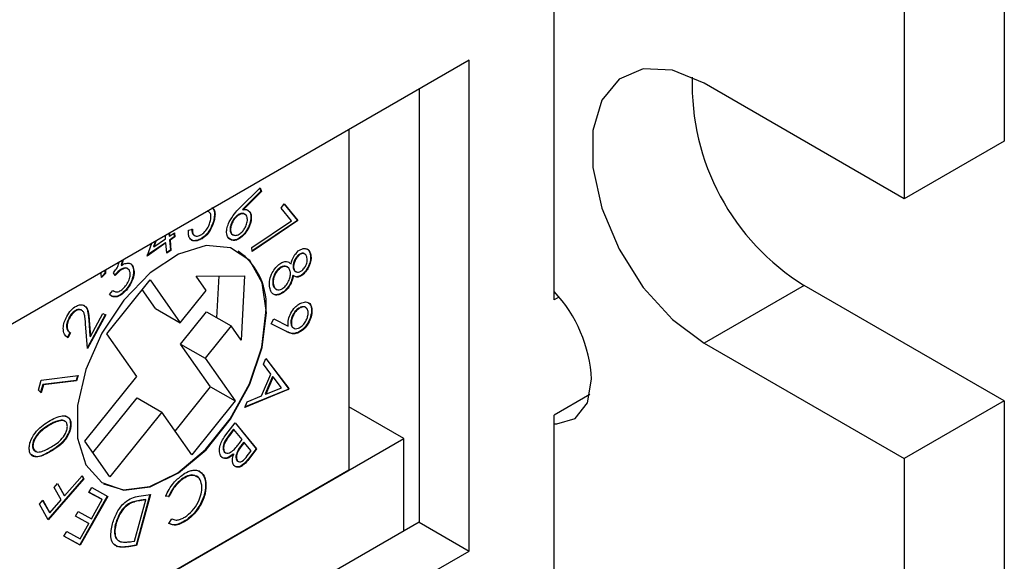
# Model space of a CAD drawing. Header units: millimetres. Extents: x 28 to 178, y 29 to 265.
# Tile 89 of 92: x 133.13 to 147.04, y 198.76 to 206.42. Entities that reach past the tile are written whole.
import ezdxf

# ---------------------------------------------------------------- set-up
doc = ezdxf.new("R2010")
doc.units = ezdxf.units.MM

msp = doc.modelspace()

# ---------------------------------------------------------------- linework, layer by layer
at = {"color": 7, "linetype": 'Continuous', "lineweight": 30}
for p, q in [((140.681, 202.459), (140.681, 211.931)), ((147.045, 209.89), (147.045, 204.705)), ((145.631, 209.074), (145.631, 203.888)), ((139.479, 205.848), (115.225, 191.846)), ((139.479, 198.907), (139.479, 205.848)), ((138.772, 205.44), (138.772, 199.315)), ((145.631, 203.888), (142.802, 205.521)), ((137.782, 204.868), (137.782, 200.05)), ((147.045, 204.705), (145.631, 203.888)), ((136.236, 203.755), (136.526, 204.042)), ((136.522, 204.038), (136.538, 203.997)), ((136.526, 204.042), (136.545, 203.993)), ((136.538, 203.997), (136.278, 203.737)), ((136.545, 203.993), (136.285, 203.733)), ((136.538, 203.997), (136.545, 203.993)), ((136.823, 203.757), (136.868, 203.816)), ((136.968, 203.578), (136.823, 203.757)), ((136.866, 203.813), (137.052, 203.583)), ((136.868, 203.816), (137.059, 203.579)), ((136.278, 203.737), (136.285, 203.733)), ((136.312, 203.665), (136.29, 203.678)), ((136.29, 203.678), (136.297, 203.674)), ((135.873, 203.597), (135.88, 203.593)), ((136.125, 203.553), (136.132, 203.549)), ((136.36, 203.488), (136.367, 203.484)), ((136.407, 203.198), (136.968, 203.578)), ((137.052, 203.583), (136.411, 203.149)), ((137.059, 203.579), (136.412, 203.141)), ((137.052, 203.583), (137.059, 203.579)), ((135.19, 203.322), (135.186, 203.37)), ((135.236, 203.399), (135.239, 203.365)), ((135.239, 203.365), (135.246, 203.361)), ((135.243, 203.402), (135.246, 203.361)), ((135.313, 203.352), (135.244, 203.305)), ((135.246, 203.361), (135.314, 203.408)), ((135.32, 203.348), (135.252, 203.301)), ((135.308, 203.403), (135.313, 203.352)), ((135.313, 203.352), (135.32, 203.348)), ((135.314, 203.408), (135.32, 203.348)), ((135.513, 203.443), (135.569, 203.457)), ((135.195, 203.263), (134.927, 203.078)), ((134.927, 203.078), (134.997, 203.26)), ((135.188, 203.267), (134.931, 203.09)), ((135.047, 203.29), (135.017, 203.212)), ((135.017, 203.212), (135.025, 203.208)), ((135.025, 203.208), (135.19, 203.322)), ((135.058, 203.296), (135.025, 203.208)), ((135.188, 203.267), (135.195, 203.263)), ((135.208, 203.119), (135.195, 203.263)), ((135.244, 203.305), (135.257, 203.162)), ((135.244, 203.305), (135.252, 203.301)), ((135.252, 203.301), (135.264, 203.158)), ((135.631, 203.299), (135.638, 203.295)), ((136.115, 203.307), (136.084, 203.33)), ((136.115, 203.307), (136.122, 203.303)), ((136.412, 203.141), (136.407, 203.198)), ((135.257, 203.162), (135.207, 203.127)), ((135.264, 203.158), (135.208, 203.119)), ((135.257, 203.162), (135.264, 203.158)), ((137.069, 203.096), (137.076, 203.092)), ((137.235, 203.101), (137.243, 203.097)), ((134.581, 203.02), (134.56, 202.951)), ((134.56, 202.951), (134.567, 202.946)), ((134.591, 203.026), (134.567, 202.946)), ((134.719, 202.942), (134.726, 202.938)), ((136.955, 202.973), (136.963, 202.969)), ((134.331, 202.837), (134.279, 202.777)), ((134.338, 202.832), (134.286, 202.773)), ((134.332, 202.877), (134.331, 202.837)), ((134.331, 202.837), (134.338, 202.832)), ((134.34, 202.881), (134.338, 202.832)), ((134.475, 202.802), (134.452, 202.842)), ((135.62, 202.795), (136.305, 202.799)), ((135.761, 202.593), (135.62, 202.795)), ((135.916, 202.205), (135.948, 202.797)), ((136.305, 202.799), (136.256, 201.889)), ((136.794, 202.904), (136.801, 202.9)), ((137.013, 202.795), (136.988, 202.805)), ((136.988, 202.805), (136.995, 202.801)), ((136.994, 202.906), (137.001, 202.902)), ((137.122, 202.819), (137.129, 202.815)), ((134.357, 201.978), (134.97, 202.74)), ((134.97, 202.74), (135.394, 202.136)), ((136.707, 202.676), (136.714, 202.672)), ((144.216, 202.663), (142.802, 201.847)), ((147.045, 201.03), (144.216, 202.663)), ((134.396, 202.535), (134.445, 202.592)), ((134.45, 202.588), (134.459, 202.583)), ((134.628, 202.602), (134.635, 202.598)), ((135.047, 202.336), (134.86, 202.603)), ((135.394, 202.136), (135.761, 202.593)), ((136.744, 202.531), (136.751, 202.527)), ((136.865, 202.579), (136.872, 202.575)), ((140.75, 202.499), (140.681, 202.459)), ((133.993, 202.317), (134, 202.313)), ((134.005, 202.311), (133.996, 202.316)), ((134.337, 202.249), (134.084, 201.784)), ((134.344, 202.246), (134.085, 201.769)), ((134.128, 201.941), (134.304, 202.265)), ((134.304, 202.265), (134.344, 202.246)), ((135.047, 202.336), (135.394, 202.136)), ((135.401, 201.833), (135.768, 202.29)), ((135.768, 202.29), (136.115, 202.09)), ((137.098, 202.355), (137.105, 202.351)), ((137.25, 202.272), (137.257, 202.268)), ((133.824, 202.206), (133.831, 202.202)), ((134.085, 201.769), (134.059, 202.12)), ((134.104, 202.174), (134.12, 201.945)), ((134.104, 202.174), (134.111, 202.17)), ((134.111, 202.17), (134.128, 201.941)), ((136.115, 202.09), (135.747, 201.633)), ((136.256, 201.889), (136.115, 202.09)), ((136.682, 202.121), (136.719, 202.189)), ((136.906, 202.007), (136.682, 202.121)), ((136.899, 202.011), (136.682, 202.121)), ((136.719, 202.189), (136.923, 202.089)), ((136.962, 202.163), (136.969, 202.159)), ((133.837, 201.995), (133.801, 201.928)), ((133.844, 201.991), (133.808, 201.924)), ((133.837, 201.995), (133.844, 201.991)), ((134.12, 201.945), (134.128, 201.941)), ((134.781, 201.375), (134.357, 201.978)), ((136.899, 202.011), (136.906, 202.007)), ((137.052, 201.994), (137.059, 201.99)), ((135.825, 201.23), (135.401, 201.833)), ((135.401, 201.833), (135.747, 201.633)), ((142.802, 201.847), (145.631, 200.214)), ((135.747, 201.633), (136.172, 201.03)), ((136.573, 201.551), (136.607, 201.631)), ((136.679, 201.41), (136.573, 201.551)), ((136.606, 201.628), (136.923, 201.21)), ((136.607, 201.631), (136.93, 201.206)), ((133.432, 201.325), (133.953, 201.387)), ((133.944, 201.386), (133.925, 201.32)), ((133.953, 201.387), (133.932, 201.316)), ((136.546, 201.1), (136.679, 201.41)), ((133.391, 201.183), (133.432, 201.325)), ((133.455, 201.263), (133.423, 201.152)), ((133.462, 201.259), (133.43, 201.146)), ((133.925, 201.32), (133.455, 201.263)), ((133.455, 201.263), (133.462, 201.259)), ((133.932, 201.316), (133.462, 201.259)), ((133.925, 201.32), (133.932, 201.316)), ((134.047, 200.46), (134.781, 201.375)), ((136.703, 201.374), (136.598, 201.128)), ((136.71, 201.37), (136.605, 201.124)), ((136.703, 201.374), (136.71, 201.37)), ((136.827, 201.215), (136.71, 201.37)), ((133.43, 201.146), (133.391, 201.183)), ((135.323, 200.604), (135.825, 201.23)), ((135.825, 201.23), (136.172, 201.03)), ((136.923, 201.189), (136.31, 200.938)), ((136.916, 201.193), (136.314, 200.947)), ((136.598, 201.128), (136.605, 201.124)), ((136.605, 201.124), (136.827, 201.215)), ((136.923, 201.21), (136.916, 201.193)), ((136.916, 201.193), (136.923, 201.189)), ((136.923, 201.21), (136.93, 201.206)), ((136.93, 201.206), (136.923, 201.189)), ((141.188, 201.119), (140.681, 200.826)), ((134.163, 200.294), (134.788, 201.071)), ((134.788, 201.071), (135.135, 200.871)), ((136.172, 201.03), (135.559, 200.268)), ((136.31, 200.938), (136.343, 201.015)), ((136.343, 201.015), (136.546, 201.1)), ((147.045, 201.03), (145.631, 200.214)), ((147.045, 201.03), (147.045, 193.886)), ((135.135, 200.871), (134.4, 199.957)), ((135.559, 200.268), (135.135, 200.871)), ((138.559, 200.499), (137.782, 200.948)), ((133.553, 200.697), (133.56, 200.693)), ((133.697, 200.755), (133.704, 200.751)), ((133.845, 200.699), (133.852, 200.694)), ((136.042, 200.551), (136.172, 200.722)), ((136.171, 200.72), (136.468, 200.354)), ((136.172, 200.722), (136.475, 200.35)), ((140.681, 196.743), (140.681, 200.826)), ((136.148, 200.628), (136.09, 200.551)), ((136.09, 200.551), (136.097, 200.547)), ((136.156, 200.624), (136.097, 200.547)), ((136.148, 200.628), (136.156, 200.624)), ((136.272, 200.482), (136.156, 200.624)), ((115.225, 187.029), (138.559, 200.499)), ((134.4, 199.957), (134.047, 200.46)), ((136.245, 200.447), (136.272, 200.482)), ((136.295, 200.448), (136.268, 200.413)), ((136.268, 200.413), (136.275, 200.409)), ((136.302, 200.444), (136.275, 200.409)), ((136.295, 200.448), (136.302, 200.444)), ((136.399, 200.325), (136.302, 200.444)), ((138.559, 199.193), (138.559, 200.499)), ((133.308, 200.397), (133.315, 200.393)), ((133.548, 200.312), (133.555, 200.308)), ((136.017, 200.311), (136.04, 200.297)), ((136.017, 200.311), (136.024, 200.307)), ((136.146, 200.28), (136.153, 200.276)), ((136.345, 200.253), (136.399, 200.325)), ((136.468, 200.354), (136.375, 200.231)), ((136.475, 200.35), (136.382, 200.227)), ((136.468, 200.354), (136.475, 200.35)), ((136.198, 200.187), (136.219, 200.174)), ((136.198, 200.187), (136.205, 200.183)), ((136.375, 200.231), (136.382, 200.227)), ((145.631, 200.214), (145.631, 193.069)), ((137.782, 200.05), (132.761, 197.152)), ((134.029, 199.932), (133.526, 199.355)), ((134.036, 199.928), (133.53, 199.348)), ((133.613, 199.806), (133.663, 199.863)), ((133.66, 199.86), (133.756, 199.691)), ((133.663, 199.863), (133.763, 199.687)), ((133.763, 199.687), (134.011, 199.971)), ((134.008, 199.968), (134.029, 199.932)), ((134.011, 199.971), (134.036, 199.928)), ((134.029, 199.932), (134.036, 199.928)), ((135.416, 199.922), (135.423, 199.918)), ((135.752, 199.88), (135.759, 199.876)), ((133.713, 199.63), (133.613, 199.806)), ((134.107, 199.736), (134.145, 199.804)), ((134.288, 199.638), (134.107, 199.737)), ((134.295, 199.634), (134.107, 199.736)), ((134.145, 199.804), (134.373, 199.68)), ((133.405, 199.568), (133.455, 199.625)), ((133.452, 199.622), (133.548, 199.452)), ((133.455, 199.625), (133.555, 199.448)), ((133.555, 199.448), (133.713, 199.63)), ((133.756, 199.691), (133.763, 199.687)), ((134.366, 199.684), (133.976, 198.995)), ((134.373, 199.68), (133.983, 198.991)), ((134.142, 199.364), (134.295, 199.634)), ((134.288, 199.638), (134.295, 199.634)), ((134.684, 199.585), (134.691, 199.581)), ((134.749, 199.046), (134.909, 199.63)), ((134.969, 199.704), (134.773, 198.988)), ((134.978, 199.705), (134.78, 198.983)), ((134.81, 199.681), (134.978, 199.705)), ((134.902, 199.634), (134.841, 199.625)), ((134.841, 199.625), (134.848, 199.621)), ((134.909, 199.63), (134.848, 199.621)), ((134.902, 199.634), (134.909, 199.63)), ((135.232, 199.68), (135.184, 199.685)), ((135.239, 199.676), (135.191, 199.681)), ((135.232, 199.68), (135.239, 199.676)), ((133.53, 199.348), (133.405, 199.568)), ((133.548, 199.452), (133.555, 199.448)), ((133.915, 199.399), (133.954, 199.466)), ((133.954, 199.466), (134.142, 199.364)), ((138.772, 199.315), (115.225, 185.722)), ((134.104, 199.296), (133.915, 199.399)), ((134.097, 199.3), (133.916, 199.399)), ((134.097, 199.3), (134.104, 199.296)), ((134.485, 199.303), (134.492, 199.299)), ((135.236, 199.295), (135.276, 199.363)), ((135.488, 199.349), (135.496, 199.345)), ((138.772, 199.315), (139.479, 198.907)), ((133.753, 199.117), (133.792, 199.185)), ((133.792, 199.185), (133.982, 199.081)), ((133.982, 199.081), (134.104, 199.296)), ((133.983, 198.991), (133.753, 199.117)), ((133.976, 198.995), (133.753, 199.117)), ((134.712, 199.041), (134.749, 199.046)), ((115.225, 184.906), (139.479, 198.907)), ((133.976, 198.995), (133.983, 198.991)), ((134.5, 198.973), (134.468, 199)), ((134.5, 198.973), (134.507, 198.969)), ((134.773, 198.988), (134.664, 198.972)), ((134.664, 198.972), (134.671, 198.968)), ((134.78, 198.983), (134.671, 198.968)), ((134.773, 198.988), (134.78, 198.983))]:
    msp.add_line(p, q, dxfattribs=at)
at = {"color": 7, "linetype": 'Continuous', "lineweight": 30, "flags": 128}
for points in [[(142.802, 205.521), (142.354, 205.706), (141.942, 205.726), (141.6, 205.581), (141.355, 205.283), (141.227, 204.855), (141.227, 204.332), (141.355, 203.756), (141.6, 203.175), (141.942, 202.635), (142.354, 202.18), (142.802, 201.847)], [(136.615, 202.275), (136.555, 202.698), (136.381, 203.015), (136.109, 203.196), (135.762, 203.227), (135.372, 203.105), (134.972, 202.84), (134.6, 202.456), (134.287, 201.987), (134.061, 201.474), (133.943, 200.964), (133.943, 200.502), (134.061, 200.128), (134.287, 199.876), (134.6, 199.768), (134.972, 199.815), (135.372, 200.011), (135.762, 200.339), (136.109, 200.77), (136.381, 201.267), (136.555, 201.784), (136.615, 202.275)], [(134.314, 199.858), (134.593, 199.773), (134.965, 199.819), (135.365, 200.015), (135.755, 200.343), (136.102, 200.775), (136.374, 201.271), (136.548, 201.788), (136.608, 202.279)], [(140.681, 200.707), (140.721, 200.706), (140.98, 200.782), (141.151, 201.002), (141.211, 201.336)]]:
    msp.add_lwpolyline(points, dxfattribs=at)
at = {"color": 7, "linetype": 'Continuous', "lineweight": 30}
for centre, radius, start, end in [((145.969, 205.502), 3.336, 178.1805, 238.3149), ((135.682, 202.385), 0.931, 353.5101, 55.1778), ((139.246, 201.231), 1.968, 3.0692, 43.1881)]:
    msp.add_arc(centre, radius, start, end, dxfattribs=at)
for points, knots in [([(135.841, 203.764), (135.851, 203.756), (135.875, 203.738), (135.885, 203.675), (135.877, 203.623), (135.873, 203.597)], [0, 0, 0, 0, 0.268692, 0.634011, 1, 1, 1, 1]), ([(135.848, 203.76), (135.858, 203.752), (135.882, 203.733), (135.892, 203.671), (135.884, 203.619), (135.88, 203.593)], [0, 0, 0, 0, 0.268692, 0.634011, 1, 1, 1, 1]), ([(136.087, 203.56), (136.111, 203.601), (136.155, 203.674), (136.211, 203.73), (136.236, 203.755)], [0, 0, 0, 0, 0.558187, 1, 1, 1, 1]), ([(135.825, 203.582), (135.828, 203.606), (135.835, 203.654), (135.816, 203.699), (135.792, 203.708), (135.784, 203.71)], [0, 0, 0, 0, 0.391632, 0.782208, 1, 1, 1, 1]), ([(136.29, 203.678), (136.275, 203.679), (136.244, 203.682), (136.194, 203.649), (136.152, 203.605), (136.134, 203.57), (136.125, 203.553)], [0, 0, 0, 0, 0.279515, 0.559299, 0.779571, 1, 1, 1, 1]), ([(136.297, 203.674), (136.282, 203.675), (136.252, 203.677), (136.201, 203.645), (136.159, 203.601), (136.141, 203.566), (136.132, 203.549)], [0, 0, 0, 0, 0.279515, 0.559299, 0.779571, 1, 1, 1, 1]), ([(136.285, 203.733), (136.296, 203.735), (136.314, 203.738), (136.331, 203.735), (136.338, 203.734)], [0, 0, 0, 0, 0.5600553, 1, 1, 1, 1]), ([(136.322, 203.496), (136.331, 203.519), (136.348, 203.564), (136.345, 203.621), (136.329, 203.66), (136.308, 203.669), (136.297, 203.674)], [0, 0, 0, 0, 0.279514, 0.559264, 0.779609, 1, 1, 1, 1]), ([(136.331, 203.738), (136.348, 203.729), (136.384, 203.71), (136.398, 203.639), (136.39, 203.562), (136.37, 203.513), (136.36, 203.488)], [0, 0, 0, 0, 0.279381, 0.559058, 0.779406, 1, 1, 1, 1]), ([(136.338, 203.734), (136.355, 203.724), (136.391, 203.706), (136.405, 203.635), (136.397, 203.558), (136.377, 203.509), (136.367, 203.484)], [0, 0, 0, 0, 0.279381, 0.559058, 0.779406, 1, 1, 1, 1]), ([(135.873, 203.597), (135.862, 203.56), (135.84, 203.484), (135.773, 203.386), (135.699, 203.322), (135.654, 203.307), (135.631, 203.299)], [0, 0, 0, 0, 0.279892, 0.559324, 0.779414, 1, 1, 1, 1]), ([(135.88, 203.593), (135.869, 203.556), (135.847, 203.48), (135.78, 203.382), (135.706, 203.318), (135.661, 203.303), (135.638, 203.295)], [0, 0, 0, 0, 0.279892, 0.559324, 0.779414, 1, 1, 1, 1]), ([(135.656, 203.362), (135.676, 203.371), (135.718, 203.388), (135.772, 203.452), (135.808, 203.519), (135.819, 203.561), (135.825, 203.582)], [0, 0, 0, 0, 0.279066, 0.558819, 0.779268, 1, 1, 1, 1]), ([(136.122, 203.303), (136.103, 203.312), (136.066, 203.331), (136.048, 203.403), (136.056, 203.483), (136.077, 203.534), (136.087, 203.56)], [0, 0, 0, 0, 0.279648, 0.559059, 0.779524, 1, 1, 1, 1]), ([(136.125, 203.553), (136.116, 203.53), (136.098, 203.485), (136.101, 203.429), (136.118, 203.39), (136.139, 203.381), (136.149, 203.376)], [0, 0, 0, 0, 0.279551, 0.559322, 0.779639, 1, 1, 1, 1]), ([(136.132, 203.549), (136.123, 203.526), (136.105, 203.481), (136.108, 203.425), (136.125, 203.386), (136.146, 203.377), (136.156, 203.372)], [0, 0, 0, 0, 0.279551, 0.559322, 0.779639, 1, 1, 1, 1]), ([(136.36, 203.488), (136.342, 203.456), (136.307, 203.392), (136.234, 203.329), (136.167, 203.3), (136.132, 203.305), (136.115, 203.307)], [0, 0, 0, 0, 0.279662, 0.559018, 0.779492, 1, 1, 1, 1]), ([(136.367, 203.484), (136.349, 203.452), (136.314, 203.388), (136.241, 203.325), (136.174, 203.296), (136.139, 203.301), (136.122, 203.303)], [0, 0, 0, 0, 0.279662, 0.559018, 0.779492, 1, 1, 1, 1]), ([(136.156, 203.372), (136.172, 203.371), (136.202, 203.368), (136.252, 203.401), (136.295, 203.445), (136.313, 203.479), (136.322, 203.496)], [0, 0, 0, 0, 0.279536, 0.559271, 0.779615, 1, 1, 1, 1]), ([(135.638, 203.295), (135.616, 203.292), (135.572, 203.286), (135.53, 203.322), (135.51, 203.377), (135.512, 203.421), (135.513, 203.443)], [0, 0, 0, 0, 0.279879, 0.559319, 0.779548, 1, 1, 1, 1]), ([(135.562, 203.461), (135.562, 203.443), (135.561, 203.407), (135.58, 203.377), (135.598, 203.371), (135.603, 203.369)], [0, 0, 0, 0, 0.408812, 0.81611, 1, 1, 1, 1]), ([(135.569, 203.457), (135.569, 203.439), (135.568, 203.402), (135.591, 203.37), (135.621, 203.357), (135.644, 203.36), (135.656, 203.362)], [0, 0, 0, 0, 0.2801597, 0.5592824, 0.7796479, 1, 1, 1, 1]), ([(135.631, 203.299), (135.608, 203.295), (135.573, 203.288), (135.552, 203.31), (135.544, 203.317)], [0, 0, 0, 0, 0.646555, 1, 1, 1, 1]), ([(136.963, 202.969), (136.974, 203.008), (136.994, 203.077), (137.043, 203.128), (137.065, 203.15)], [0, 0, 0, 0, 0.5599852, 1, 1, 1, 1]), ([(137.069, 203.096), (137.055, 203.081), (137.026, 203.052), (137.002, 202.995), (136.99, 202.945), (136.993, 202.919), (136.994, 202.906)], [0, 0, 0, 0, 0.278616, 0.558889, 0.779445, 1, 1, 1, 1]), ([(137.076, 203.092), (137.062, 203.077), (137.033, 203.048), (137.009, 202.991), (136.997, 202.941), (137, 202.915), (137.001, 202.902)], [0, 0, 0, 0, 0.278616, 0.558889, 0.779445, 1, 1, 1, 1]), ([(137.065, 203.15), (137.088, 203.164), (137.135, 203.192), (137.191, 203.183), (137.227, 203.149), (137.237, 203.114), (137.243, 203.097)], [0, 0, 0, 0, 0.278866, 0.55844, 0.77921, 1, 1, 1, 1]), ([(137.157, 203.104), (137.151, 203.109), (137.136, 203.121), (137.104, 203.119), (137.081, 203.104), (137.069, 203.096)], [0, 0, 0, 0, 0.318205, 0.659324, 1, 1, 1, 1]), ([(137.188, 203.056), (137.184, 203.07), (137.176, 203.099), (137.146, 203.116), (137.111, 203.115), (137.088, 203.1), (137.076, 203.092)], [0, 0, 0, 0, 0.280337, 0.560129, 0.780207, 1, 1, 1, 1]), ([(137.12, 202.874), (137.134, 202.888), (137.162, 202.917), (137.186, 202.972), (137.194, 203.02), (137.19, 203.044), (137.188, 203.056)], [0, 0, 0, 0, 0.2786649, 0.5585246, 0.7789397, 1, 1, 1, 1]), ([(137.235, 203.101), (137.237, 203.076), (137.242, 203.026), (137.215, 202.941), (137.173, 202.868), (137.139, 202.835), (137.122, 202.819)], [0, 0, 0, 0, 0.279935, 0.559678, 0.779944, 1, 1, 1, 1]), ([(137.243, 203.097), (137.245, 203.072), (137.249, 203.022), (137.222, 202.937), (137.18, 202.864), (137.146, 202.831), (137.129, 202.815)], [0, 0, 0, 0, 0.279935, 0.559678, 0.779944, 1, 1, 1, 1]), ([(137.171, 203.182), (137.176, 203.182), (137.196, 203.181), (137.22, 203.151), (137.23, 203.118), (137.235, 203.101)], [0, 0, 0, 0, 0.127465, 0.563713, 1, 1, 1, 1]), ([(134.452, 202.842), (134.466, 202.86), (134.495, 202.896), (134.525, 202.951), (134.53, 202.982), (134.532, 202.992)], [0, 0, 0, 0, 0.403844, 0.807021, 1, 1, 1, 1]), ([(134.567, 202.946), (134.582, 202.956), (134.61, 202.973), (134.637, 202.976), (134.648, 202.978)], [0, 0, 0, 0, 0.559854, 1, 1, 1, 1]), ([(134.719, 202.942), (134.728, 202.916), (134.745, 202.866), (134.726, 202.765), (134.684, 202.673), (134.647, 202.625), (134.628, 202.602)], [0, 0, 0, 0, 0.279436, 0.558843, 0.77928, 1, 1, 1, 1]), ([(134.726, 202.938), (134.735, 202.912), (134.752, 202.862), (134.733, 202.761), (134.691, 202.669), (134.654, 202.621), (134.635, 202.598)], [0, 0, 0, 0, 0.279436, 0.558843, 0.77928, 1, 1, 1, 1]), ([(134.648, 202.978), (134.666, 202.977), (134.699, 202.975), (134.718, 202.949), (134.726, 202.938)], [0, 0, 0, 0, 0.559513, 1, 1, 1, 1]), ([(134.683, 202.973), (134.686, 202.972), (134.702, 202.97), (134.711, 202.954), (134.719, 202.942)], [0, 0, 0, 0, 0.169218, 1, 1, 1, 1]), ([(136.662, 202.63), (136.658, 202.659), (136.65, 202.716), (136.682, 202.816), (136.731, 202.902), (136.772, 202.94), (136.792, 202.959)], [0, 0, 0, 0, 0.280583, 0.559317, 0.779866, 1, 1, 1, 1]), ([(136.792, 202.959), (136.81, 202.972), (136.847, 202.998), (136.912, 203.007), (136.943, 202.984), (136.963, 202.969)], [0, 0, 0, 0, 0.280139, 0.560052, 1, 1, 1, 1]), ([(136.916, 202.917), (136.905, 202.925), (136.884, 202.94), (136.84, 202.935), (136.809, 202.915), (136.794, 202.904)], [0, 0, 0, 0, 0.347848, 0.674102, 1, 1, 1, 1]), ([(136.952, 202.861), (136.946, 202.879), (136.935, 202.916), (136.893, 202.934), (136.847, 202.932), (136.816, 202.911), (136.801, 202.9)], [0, 0, 0, 0, 0.279987, 0.559734, 0.779987, 1, 1, 1, 1]), ([(134.286, 202.773), (134.28, 202.796), (134.274, 202.818), (134.28, 202.846), (134.28, 202.846)], [0, 0, 0, 0, 0.994088, 1, 1, 1, 1]), ([(134.66, 202.891), (134.655, 202.896), (134.642, 202.911), (134.609, 202.912), (134.546, 202.889), (134.5, 202.84), (134.468, 202.806)], [0, 0, 0, 0, 0.114364, 0.317852, 0.521196, 1, 1, 1, 1]), ([(134.678, 202.877), (134.67, 202.886), (134.654, 202.905), (134.616, 202.908), (134.553, 202.885), (134.507, 202.836), (134.475, 202.802)], [0, 0, 0, 0, 0.1866695, 0.3735446, 0.5602864, 1, 1, 1, 1]), ([(134.612, 202.641), (134.628, 202.662), (134.661, 202.704), (134.687, 202.775), (134.694, 202.837), (134.683, 202.863), (134.678, 202.877)], [0, 0, 0, 0, 0.280281, 0.559577, 0.779874, 1, 1, 1, 1]), ([(136.794, 202.904), (136.777, 202.887), (136.741, 202.852), (136.711, 202.782), (136.701, 202.722), (136.705, 202.691), (136.707, 202.676)], [0, 0, 0, 0, 0.279173, 0.558361, 0.778964, 1, 1, 1, 1]), ([(136.801, 202.9), (136.784, 202.883), (136.748, 202.848), (136.718, 202.778), (136.708, 202.718), (136.712, 202.687), (136.714, 202.672)], [0, 0, 0, 0, 0.279173, 0.558361, 0.778964, 1, 1, 1, 1]), ([(136.86, 202.632), (136.877, 202.649), (136.912, 202.684), (136.942, 202.753), (136.957, 202.814), (136.953, 202.845), (136.952, 202.861)], [0, 0, 0, 0, 0.278789, 0.558883, 0.779367, 1, 1, 1, 1]), ([(136.988, 202.805), (136.983, 202.782), (136.973, 202.736), (136.944, 202.671), (136.906, 202.616), (136.879, 202.592), (136.865, 202.579)], [0, 0, 0, 0, 0.28046, 0.559996, 0.779941, 1, 1, 1, 1]), ([(136.995, 202.801), (136.99, 202.778), (136.98, 202.732), (136.951, 202.667), (136.913, 202.612), (136.886, 202.588), (136.872, 202.575)], [0, 0, 0, 0, 0.28046, 0.559996, 0.779941, 1, 1, 1, 1]), ([(136.994, 202.906), (136.999, 202.892), (137.006, 202.868), (137.026, 202.861), (137.034, 202.858)], [0, 0, 0, 0, 0.599327, 1, 1, 1, 1]), ([(137.129, 202.815), (137.115, 202.805), (137.086, 202.784), (137.037, 202.776), (137.011, 202.791), (136.995, 202.801)], [0, 0, 0, 0, 0.2802254, 0.5602804, 1, 1, 1, 1]), ([(137.001, 202.902), (137.006, 202.889), (137.016, 202.861), (137.048, 202.846), (137.085, 202.851), (137.108, 202.866), (137.12, 202.874)], [0, 0, 0, 0, 0.279898, 0.559611, 0.780046, 1, 1, 1, 1]), ([(137.122, 202.819), (137.108, 202.808), (137.079, 202.788), (137.052, 202.786), (137.039, 202.784)], [0, 0, 0, 0, 0.500152, 1, 1, 1, 1]), ([(134.518, 202.573), (134.536, 202.581), (134.569, 202.594), (134.598, 202.627), (134.612, 202.641)], [0, 0, 0, 0, 0.558655, 1, 1, 1, 1]), ([(136.707, 202.676), (136.712, 202.657), (136.72, 202.624), (136.746, 202.614), (136.757, 202.61)], [0, 0, 0, 0, 0.575792, 1, 1, 1, 1]), ([(136.714, 202.672), (136.719, 202.654), (136.73, 202.617), (136.769, 202.597), (136.815, 202.601), (136.845, 202.621), (136.86, 202.632)], [0, 0, 0, 0, 0.280388, 0.559622, 0.779924, 1, 1, 1, 1]), ([(134.635, 202.598), (134.611, 202.573), (134.564, 202.524), (134.49, 202.495), (134.434, 202.503), (134.409, 202.524), (134.396, 202.535)], [0, 0, 0, 0, 0.279855, 0.558965, 0.779251, 1, 1, 1, 1]), ([(134.628, 202.602), (134.604, 202.577), (134.556, 202.528), (134.484, 202.5), (134.433, 202.506), (134.411, 202.522), (134.403, 202.529)], [0, 0, 0, 0, 0.30368, 0.60655, 0.84559, 1, 1, 1, 1]), ([(134.445, 202.592), (134.457, 202.584), (134.478, 202.57), (134.506, 202.572), (134.518, 202.573)], [0, 0, 0, 0, 0.560699, 1, 1, 1, 1]), ([(136.751, 202.527), (136.738, 202.53), (136.712, 202.535), (136.679, 202.568), (136.668, 202.607), (136.662, 202.63)], [0, 0, 0, 0, 0.2800552, 0.560189, 1, 1, 1, 1]), ([(136.744, 202.531), (136.731, 202.533), (136.714, 202.535), (136.703, 202.546), (136.7, 202.549)], [0, 0, 0, 0, 0.806488, 1, 1, 1, 1]), ([(136.865, 202.579), (136.842, 202.563), (136.799, 202.533), (136.761, 202.532), (136.744, 202.531)], [0, 0, 0, 0, 0.559367, 1, 1, 1, 1]), ([(136.872, 202.575), (136.849, 202.559), (136.806, 202.529), (136.768, 202.528), (136.751, 202.527)], [0, 0, 0, 0, 0.559367, 1, 1, 1, 1]), ([(133.794, 202.225), (133.813, 202.256), (133.851, 202.318), (133.923, 202.373), (133.988, 202.396), (134.02, 202.387), (134.036, 202.382)], [0, 0, 0, 0, 0.279999, 0.559254, 0.779604, 1, 1, 1, 1]), ([(134.029, 202.386), (134.047, 202.372), (134.076, 202.349), (134.091, 202.287), (134.099, 202.232), (134.102, 202.193), (134.104, 202.174)], [0, 0, 0, 0, 0.3384567, 0.5587886, 0.7793737, 1, 1, 1, 1]), ([(134.036, 202.382), (134.054, 202.368), (134.083, 202.345), (134.098, 202.283), (134.106, 202.228), (134.109, 202.189), (134.111, 202.17)], [0, 0, 0, 0, 0.3384567, 0.5587886, 0.7793737, 1, 1, 1, 1]), ([(136.922, 202.157), (136.929, 202.188), (136.943, 202.25), (136.998, 202.333), (137.057, 202.392), (137.095, 202.41), (137.114, 202.419)], [0, 0, 0, 0, 0.279344, 0.559039, 0.779413, 1, 1, 1, 1]), ([(137.17, 202.347), (137.17, 202.348), (137.163, 202.359), (137.137, 202.365), (137.111, 202.358), (137.098, 202.355)], [0, 0, 0, 0, 0.0442265, 0.5219591, 1, 1, 1, 1]), ([(137.114, 202.419), (137.139, 202.425), (137.19, 202.438), (137.238, 202.4), (137.261, 202.341), (137.259, 202.292), (137.257, 202.268)], [0, 0, 0, 0, 0.279603, 0.559021, 0.779544, 1, 1, 1, 1]), ([(137.186, 202.427), (137.202, 202.419), (137.233, 202.404), (137.254, 202.344), (137.251, 202.296), (137.25, 202.272)], [0, 0, 0, 0, 0.353799, 0.676948, 1, 1, 1, 1]), ([(133.808, 201.924), (133.789, 201.938), (133.753, 201.966), (133.739, 202.05), (133.753, 202.141), (133.78, 202.197), (133.794, 202.225)], [0, 0, 0, 0, 0.2799972, 0.5595152, 0.7796589, 1, 1, 1, 1]), ([(133.993, 202.317), (133.978, 202.321), (133.949, 202.327), (133.898, 202.298), (133.855, 202.257), (133.834, 202.223), (133.824, 202.206)], [0, 0, 0, 0, 0.279184, 0.559034, 0.779399, 1, 1, 1, 1]), ([(134, 202.313), (133.985, 202.317), (133.956, 202.323), (133.905, 202.294), (133.862, 202.253), (133.841, 202.219), (133.831, 202.202)], [0, 0, 0, 0, 0.279184, 0.559034, 0.779399, 1, 1, 1, 1]), ([(134.059, 202.12), (134.057, 202.146), (134.053, 202.19), (134.045, 202.247), (134.031, 202.291), (134.01, 202.306), (134, 202.313)], [0, 0, 0, 0, 0.3405203, 0.5607913, 0.7805334, 1, 1, 1, 1]), ([(137.098, 202.355), (137.081, 202.346), (137.045, 202.327), (137.002, 202.273), (136.972, 202.216), (136.965, 202.181), (136.962, 202.163)], [0, 0, 0, 0, 0.279535, 0.559334, 0.779627, 1, 1, 1, 1]), ([(137.105, 202.351), (137.088, 202.342), (137.052, 202.323), (137.009, 202.268), (136.979, 202.211), (136.972, 202.177), (136.969, 202.159)], [0, 0, 0, 0, 0.279535, 0.559334, 0.779627, 1, 1, 1, 1]), ([(137.25, 202.272), (137.243, 202.24), (137.229, 202.175), (137.174, 202.087), (137.111, 202.024), (137.072, 202.004), (137.052, 201.994)], [0, 0, 0, 0, 0.279684, 0.559077, 0.779543, 1, 1, 1, 1]), ([(137.257, 202.268), (137.25, 202.236), (137.236, 202.171), (137.181, 202.083), (137.119, 202.02), (137.079, 202), (137.059, 201.99)], [0, 0, 0, 0, 0.279684, 0.559077, 0.779543, 1, 1, 1, 1]), ([(137.067, 202.058), (137.084, 202.067), (137.12, 202.085), (137.163, 202.14), (137.193, 202.197), (137.2, 202.232), (137.203, 202.25)], [0, 0, 0, 0, 0.279475, 0.559279, 0.779583, 1, 1, 1, 1]), ([(137.203, 202.25), (137.204, 202.27), (137.205, 202.312), (137.18, 202.347), (137.145, 202.362), (137.119, 202.355), (137.105, 202.351)], [0, 0, 0, 0, 0.279501, 0.559305, 0.779581, 1, 1, 1, 1]), ([(133.824, 202.206), (133.813, 202.181), (133.789, 202.13), (133.788, 202.063), (133.807, 202.019), (133.827, 202.003), (133.837, 201.995)], [0, 0, 0, 0, 0.279451, 0.55856, 0.779032, 1, 1, 1, 1]), ([(133.831, 202.202), (133.82, 202.177), (133.796, 202.126), (133.795, 202.059), (133.814, 202.015), (133.834, 201.999), (133.844, 201.991)], [0, 0, 0, 0, 0.279451, 0.55856, 0.779032, 1, 1, 1, 1]), ([(136.923, 202.089), (136.921, 202.101), (136.919, 202.122), (136.921, 202.146), (136.922, 202.157)], [0, 0, 0, 0, 0.560014, 1, 1, 1, 1]), ([(136.962, 202.163), (136.961, 202.143), (136.96, 202.101), (136.981, 202.067), (137.001, 202.061), (137.007, 202.06)], [0, 0, 0, 0, 0.4075123, 0.8153415, 1, 1, 1, 1]), ([(136.969, 202.159), (136.968, 202.138), (136.966, 202.097), (136.992, 202.061), (137.026, 202.046), (137.053, 202.054), (137.067, 202.058)], [0, 0, 0, 0, 0.279567, 0.559352, 0.779627, 1, 1, 1, 1]), ([(137.052, 201.994), (137.032, 201.989), (136.999, 201.98), (136.959, 201.986), (136.928, 201.997), (136.909, 202.006), (136.899, 202.011)], [0, 0, 0, 0, 0.339327, 0.559481, 0.779714, 1, 1, 1, 1]), ([(137.059, 201.99), (137.039, 201.985), (137.006, 201.976), (136.967, 201.982), (136.935, 201.993), (136.916, 202.002), (136.906, 202.007)], [0, 0, 0, 0, 0.339327, 0.559481, 0.779714, 1, 1, 1, 1]), ([(133.261, 200.36), (133.263, 200.38), (133.266, 200.42), (133.296, 200.507), (133.39, 200.649), (133.491, 200.712), (133.559, 200.754)], [0, 0, 0, 0, 0.125662, 0.251259, 0.500649, 1, 1, 1, 1]), ([(133.553, 200.697), (133.5, 200.665), (133.421, 200.617), (133.341, 200.513), (133.313, 200.445), (133.31, 200.413), (133.308, 200.397)], [0, 0, 0, 0, 0.5002379, 0.7492686, 0.8747506, 1, 1, 1, 1]), ([(133.56, 200.693), (133.507, 200.661), (133.428, 200.613), (133.348, 200.509), (133.32, 200.441), (133.317, 200.409), (133.315, 200.393)], [0, 0, 0, 0, 0.5002379, 0.7492686, 0.8747506, 1, 1, 1, 1]), ([(133.845, 200.699), (133.844, 200.679), (133.841, 200.639), (133.811, 200.553), (133.716, 200.413), (133.615, 200.353), (133.548, 200.312)], [0, 0, 0, 0, 0.125611, 0.251176, 0.500319, 1, 1, 1, 1]), ([(133.697, 200.755), (133.671, 200.748), (133.623, 200.736), (133.574, 200.709), (133.553, 200.697)], [0, 0, 0, 0, 0.559635, 1, 1, 1, 1]), ([(133.852, 200.694), (133.851, 200.675), (133.848, 200.635), (133.818, 200.549), (133.723, 200.409), (133.622, 200.348), (133.555, 200.308)], [0, 0, 0, 0, 0.125611, 0.251176, 0.500319, 1, 1, 1, 1]), ([(133.559, 200.754), (133.627, 200.788), (133.728, 200.84), (133.82, 200.803), (133.849, 200.75), (133.851, 200.713), (133.852, 200.694)], [0, 0, 0, 0, 0.499376, 0.748754, 0.874381, 1, 1, 1, 1]), ([(133.704, 200.751), (133.678, 200.744), (133.63, 200.732), (133.581, 200.705), (133.56, 200.693)], [0, 0, 0, 0, 0.559635, 1, 1, 1, 1]), ([(133.766, 200.74), (133.764, 200.743), (133.748, 200.761), (133.721, 200.758), (133.697, 200.755)], [0, 0, 0, 0, 0.142258, 1, 1, 1, 1]), ([(133.802, 200.668), (133.8, 200.685), (133.796, 200.718), (133.763, 200.753), (133.726, 200.752), (133.704, 200.751)], [0, 0, 0, 0, 0.280103, 0.560677, 1, 1, 1, 1]), ([(133.772, 200.812), (133.789, 200.808), (133.819, 200.8), (133.842, 200.753), (133.844, 200.717), (133.845, 200.699)], [0, 0, 0, 0, 0.385742, 0.692882, 1, 1, 1, 1]), ([(133.557, 200.371), (133.61, 200.401), (133.689, 200.446), (133.769, 200.552), (133.797, 200.62), (133.8, 200.652), (133.802, 200.668)], [0, 0, 0, 0, 0.500415, 0.749227, 0.87471, 1, 1, 1, 1]), ([(135.975, 200.242), (135.964, 200.262), (135.943, 200.304), (135.957, 200.397), (135.993, 200.482), (136.026, 200.528), (136.042, 200.551)], [0, 0, 0, 0, 0.279156, 0.558637, 0.77905, 1, 1, 1, 1]), ([(136.09, 200.551), (136.06, 200.511), (136.014, 200.45), (135.996, 200.356), (136.01, 200.326), (136.017, 200.311)], [0, 0, 0, 0, 0.49996, 0.750231, 1, 1, 1, 1]), ([(136.097, 200.547), (136.067, 200.507), (136.021, 200.446), (136.003, 200.352), (136.017, 200.322), (136.024, 200.307)], [0, 0, 0, 0, 0.49996, 0.750231, 1, 1, 1, 1]), ([(136.157, 200.34), (136.174, 200.359), (136.204, 200.393), (136.233, 200.43), (136.245, 200.447)], [0, 0, 0, 0, 0.559683, 1, 1, 1, 1]), ([(136.268, 200.413), (136.239, 200.374), (136.203, 200.327), (136.185, 200.262), (136.181, 200.221), (136.191, 200.2), (136.198, 200.187)], [0, 0, 0, 0, 0.499313, 0.625099, 0.750888, 1, 1, 1, 1]), ([(133.555, 200.308), (133.488, 200.272), (133.387, 200.219), (133.294, 200.252), (133.265, 200.305), (133.263, 200.342), (133.261, 200.36)], [0, 0, 0, 0, 0.499703, 0.748888, 0.874444, 1, 1, 1, 1]), ([(133.548, 200.312), (133.479, 200.273), (133.378, 200.217), (133.31, 200.257), (133.288, 200.27)], [0, 0, 0, 0, 0.6884188, 1, 1, 1, 1]), ([(133.308, 200.397), (133.309, 200.383), (133.312, 200.355), (133.33, 200.324), (133.352, 200.322), (133.362, 200.321)], [0, 0, 0, 0, 0.343073, 0.686554, 1, 1, 1, 1]), ([(133.315, 200.393), (133.316, 200.379), (133.319, 200.35), (133.346, 200.312), (133.424, 200.297), (133.504, 200.341), (133.557, 200.371)], [0, 0, 0, 0, 0.125273, 0.250695, 0.499566, 1, 1, 1, 1]), ([(136.153, 200.276), (136.134, 200.261), (136.097, 200.23), (136.045, 200.211), (136.002, 200.216), (135.984, 200.233), (135.975, 200.242)], [0, 0, 0, 0, 0.280529, 0.559784, 0.779822, 1, 1, 1, 1]), ([(136.146, 200.28), (136.127, 200.265), (136.09, 200.234), (136.038, 200.216), (136, 200.219), (135.986, 200.232), (135.98, 200.236)], [0, 0, 0, 0, 0.30893, 0.616457, 0.858772, 1, 1, 1, 1]), ([(136.024, 200.307), (136.033, 200.3), (136.051, 200.285), (136.1, 200.292), (136.135, 200.322), (136.157, 200.34)], [0, 0, 0, 0, 0.280373, 0.560841, 1, 1, 1, 1]), ([(136.156, 200.118), (136.149, 200.128), (136.137, 200.148), (136.131, 200.202), (136.144, 200.248), (136.153, 200.276)], [0, 0, 0, 0, 0.28065, 0.561239, 1, 1, 1, 1]), ([(136.275, 200.409), (136.246, 200.37), (136.21, 200.322), (136.192, 200.258), (136.188, 200.217), (136.198, 200.196), (136.205, 200.183)], [0, 0, 0, 0, 0.499313, 0.625099, 0.750888, 1, 1, 1, 1]), ([(136.375, 200.231), (136.354, 200.204), (136.313, 200.152), (136.245, 200.099), (136.185, 200.091), (136.161, 200.112), (136.149, 200.122)], [0, 0, 0, 0, 0.281414, 0.5601364, 0.779988, 1, 1, 1, 1]), ([(136.382, 200.227), (136.361, 200.2), (136.32, 200.148), (136.252, 200.095), (136.192, 200.087), (136.168, 200.108), (136.156, 200.118)], [0, 0, 0, 0, 0.281414, 0.5601364, 0.779988, 1, 1, 1, 1]), ([(136.205, 200.183), (136.213, 200.175), (136.226, 200.164), (136.251, 200.168), (136.291, 200.186), (136.321, 200.223), (136.345, 200.253)], [0, 0, 0, 0, 0.249812, 0.375488, 0.50121, 1, 1, 1, 1]), ([(135.42, 199.977), (135.449, 199.997), (135.498, 200.029), (135.565, 200.05), (135.618, 200.055), (135.648, 200.044), (135.663, 200.039)], [0, 0, 0, 0, 0.339844, 0.559929, 0.779933, 1, 1, 1, 1]), ([(135.656, 200.043), (135.683, 200.023), (135.733, 199.988), (135.746, 199.913), (135.752, 199.88)], [0, 0, 0, 0, 0.559038, 1, 1, 1, 1]), ([(135.663, 200.039), (135.69, 200.019), (135.74, 199.984), (135.753, 199.909), (135.759, 199.876)], [0, 0, 0, 0, 0.559038, 1, 1, 1, 1]), ([(135.191, 199.681), (135.206, 199.714), (135.236, 199.781), (135.314, 199.889), (135.38, 199.944), (135.42, 199.977)], [0, 0, 0, 0, 0.280268, 0.560615, 1, 1, 1, 1]), ([(135.416, 199.922), (135.374, 199.885), (135.299, 199.82), (135.253, 199.723), (135.232, 199.68)], [0, 0, 0, 0, 0.558744, 1, 1, 1, 1]), ([(135.423, 199.918), (135.381, 199.881), (135.307, 199.816), (135.26, 199.719), (135.239, 199.676)], [0, 0, 0, 0, 0.558744, 1, 1, 1, 1]), ([(135.644, 199.946), (135.624, 199.961), (135.586, 199.99), (135.501, 199.976), (135.444, 199.94), (135.416, 199.922)], [0, 0, 0, 0, 0.3435567, 0.6715439, 1, 1, 1, 1]), ([(135.7, 199.839), (135.691, 199.875), (135.674, 199.947), (135.596, 199.983), (135.509, 199.972), (135.452, 199.936), (135.423, 199.918)], [0, 0, 0, 0, 0.279585, 0.559097, 0.779391, 1, 1, 1, 1]), ([(135.752, 199.88), (135.753, 199.829), (135.754, 199.727), (135.683, 199.564), (135.59, 199.432), (135.522, 199.377), (135.488, 199.349)], [0, 0, 0, 0, 0.279492, 0.559092, 0.779389, 1, 1, 1, 1]), ([(135.759, 199.876), (135.76, 199.825), (135.761, 199.723), (135.69, 199.559), (135.598, 199.428), (135.53, 199.372), (135.496, 199.345)], [0, 0, 0, 0, 0.279492, 0.559092, 0.779389, 1, 1, 1, 1]), ([(135.488, 199.404), (135.523, 199.434), (135.593, 199.495), (135.666, 199.621), (135.703, 199.743), (135.701, 199.807), (135.7, 199.839)], [0, 0, 0, 0, 0.279746, 0.559354, 0.779588, 1, 1, 1, 1]), ([(134.438, 199.29), (134.457, 199.346), (134.495, 199.457), (134.602, 199.595), (134.715, 199.664), (134.778, 199.676), (134.81, 199.681)], [0, 0, 0, 0, 0.279991, 0.559031, 0.778793, 1, 1, 1, 1]), ([(134.684, 199.585), (134.659, 199.569), (134.61, 199.537), (134.531, 199.436), (134.502, 199.353), (134.485, 199.303)], [0, 0, 0, 0, 0.280469, 0.560932, 1, 1, 1, 1]), ([(134.691, 199.581), (134.667, 199.565), (134.617, 199.533), (134.538, 199.432), (134.509, 199.349), (134.492, 199.299)], [0, 0, 0, 0, 0.280469, 0.560932, 1, 1, 1, 1]), ([(134.841, 199.625), (134.812, 199.621), (134.761, 199.614), (134.708, 199.594), (134.684, 199.585)], [0, 0, 0, 0, 0.56038, 1, 1, 1, 1]), ([(134.848, 199.621), (134.819, 199.617), (134.768, 199.61), (134.715, 199.59), (134.691, 199.581)], [0, 0, 0, 0, 0.56038, 1, 1, 1, 1]), ([(134.485, 199.303), (134.477, 199.269), (134.462, 199.201), (134.47, 199.119), (134.5, 199.064), (134.532, 199.05), (134.547, 199.043)], [0, 0, 0, 0, 0.280218, 0.559834, 0.779821, 1, 1, 1, 1]), ([(134.492, 199.299), (134.484, 199.265), (134.469, 199.197), (134.477, 199.115), (134.508, 199.06), (134.539, 199.046), (134.554, 199.038)], [0, 0, 0, 0, 0.280218, 0.559834, 0.779821, 1, 1, 1, 1]), ([(135.488, 199.349), (135.434, 199.316), (135.336, 199.258), (135.262, 199.286), (135.229, 199.299)], [0, 0, 0, 0, 0.559523, 1, 1, 1, 1]), ([(135.496, 199.345), (135.441, 199.312), (135.343, 199.254), (135.269, 199.282), (135.236, 199.295)], [0, 0, 0, 0, 0.559523, 1, 1, 1, 1]), ([(135.276, 199.363), (135.296, 199.355), (135.329, 199.341), (135.386, 199.35), (135.437, 199.37), (135.471, 199.392), (135.488, 199.404)], [0, 0, 0, 0, 0.3393737, 0.5595097, 0.7797491, 1, 1, 1, 1]), ([(134.507, 198.969), (134.484, 198.983), (134.44, 199.01), (134.405, 199.122), (134.426, 199.226), (134.438, 199.29)], [0, 0, 0, 0, 0.280443, 0.560897, 1, 1, 1, 1]), ([(134.554, 199.038), (134.583, 199.035), (134.633, 199.03), (134.687, 199.038), (134.712, 199.041)], [0, 0, 0, 0, 0.559532, 1, 1, 1, 1]), ([(134.664, 198.972), (134.631, 198.967), (134.573, 198.959), (134.522, 198.969), (134.5, 198.973)], [0, 0, 0, 0, 0.560443, 1, 1, 1, 1]), ([(134.671, 198.968), (134.638, 198.963), (134.581, 198.955), (134.529, 198.965), (134.507, 198.969)], [0, 0, 0, 0, 0.560443, 1, 1, 1, 1])]:
    msp.add_open_spline(points, degree=3, knots=knots, dxfattribs=at)

doc.saveas('drawing.dxf')
